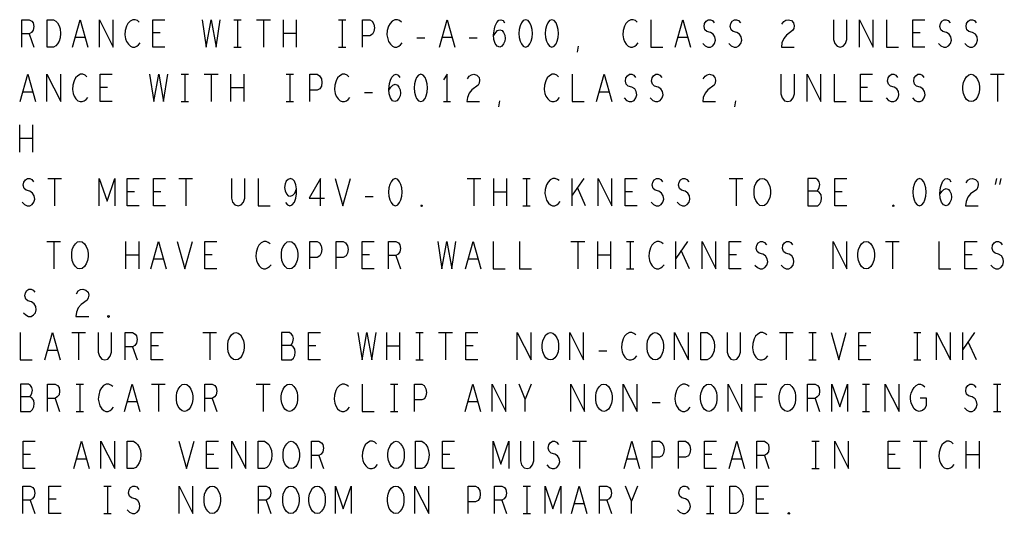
# Model space of a CAD drawing. Extents: x -3.2 to 30.8, y -10.2 to 11.8.
# Tile 30 of 33: x 17.5 to 22.9, y 6.4 to 9.1. Entities that reach past the tile are written whole.
import ezdxf

# ---------------------------------------------------------------- set-up
doc = ezdxf.new("R2010")
doc.units = 0
doc.layers.add('parallella-I_revD_fab_dwg_art', color=2, linetype='CONTINUOUS')

msp = doc.modelspace()

# ---------------------------------------------------------------- linework, layer by layer
at = {"layer": 'parallella-I_revD_fab_dwg_art'}
for p, q in [((18.691, 9.117), (18.731, 9.117)), ((18.711, 9.117), (18.711, 8.967)), ((18.817, 9.117), (18.893, 9.117)), ((18.855, 9.117), (18.855, 8.967)), ((18.964, 8.967), (18.964, 9.117)), ((19.034, 9.117), (19.034, 8.967)), ((19.267, 9.117), (19.307, 9.117)), ((19.287, 9.117), (19.287, 8.967)), ((17.567, 9.039), (17.592, 8.967)), ((18.286, 9.044), (18.246, 9.044)), ((19.034, 9.042), (18.964, 9.042)), ((22.462, 9.044), (22.422, 9.044)), ((17.874, 9.019), (17.82, 9.019)), ((19.697, 9.017), (19.741, 9.017)), ((19.89, 9.019), (19.836, 9.019)), ((19.985, 9.017), (20.029, 9.017)), ((21.186, 9.019), (21.132, 9.019)), ((18.691, 8.967), (18.731, 8.967)), ((19.267, 8.967), (19.307, 8.967)), ((20.58, 8.939), (20.586, 8.972)), ((18.403, 8.817), (18.443, 8.817)), ((18.423, 8.817), (18.423, 8.667)), ((18.529, 8.817), (18.605, 8.817)), ((18.567, 8.817), (18.567, 8.667)), ((18.676, 8.667), (18.676, 8.817)), ((18.746, 8.817), (18.746, 8.667)), ((18.979, 8.817), (19.019, 8.817)), ((18.999, 8.817), (18.999, 8.667)), ((22.849, 8.817), (22.925, 8.817)), ((22.887, 8.817), (22.887, 8.667)), ((17.586, 8.719), (17.532, 8.719)), ((17.998, 8.744), (17.958, 8.744)), ((18.746, 8.742), (18.676, 8.742)), ((19.409, 8.717), (19.453, 8.717)), ((20.754, 8.719), (20.7, 8.719)), ((22.174, 8.744), (22.134, 8.744)), ((18.403, 8.667), (18.443, 8.667)), ((18.979, 8.667), (19.019, 8.667)), ((19.843, 8.667), (19.883, 8.667)), ((20.148, 8.639), (20.154, 8.672)), ((21.444, 8.639), (21.45, 8.672)), ((17.515, 8.39), (17.515, 8.54)), ((17.585, 8.54), (17.585, 8.39)), ((17.585, 8.465), (17.515, 8.465)), ((17.669, 8.245), (17.745, 8.245)), ((17.707, 8.245), (17.707, 8.095)), ((18.389, 8.245), (18.465, 8.245)), ((18.427, 8.245), (18.427, 8.095)), ((19.973, 8.245), (20.049, 8.245)), ((20.011, 8.245), (20.011, 8.095)), ((20.12, 8.095), (20.12, 8.245)), ((20.19, 8.245), (20.19, 8.095)), ((20.279, 8.245), (20.319, 8.245)), ((20.299, 8.245), (20.299, 8.095)), ((20.55, 8.095), (20.55, 8.245)), ((20.614, 8.245), (20.55, 8.153)), ((21.413, 8.245), (21.489, 8.245)), ((21.451, 8.245), (21.451, 8.095)), ((22.876, 8.212), (22.884, 8.245)), ((22.906, 8.245), (22.898, 8.212)), ((18.146, 8.172), (18.106, 8.172)), ((18.29, 8.172), (18.25, 8.172)), ((20.19, 8.17), (20.12, 8.17)), ((20.624, 8.095), (20.579, 8.195)), ((20.882, 8.172), (20.842, 8.172)), ((22.034, 8.172), (21.994, 8.172)), ((19.413, 8.145), (19.457, 8.145)), ((20.279, 8.095), (20.319, 8.095)), ((17.664, 7.899), (17.74, 7.899)), ((17.702, 7.899), (17.702, 7.749)), ((18.099, 7.749), (18.099, 7.899)), ((18.169, 7.899), (18.169, 7.749)), ((20.544, 7.899), (20.62, 7.899)), ((20.582, 7.899), (20.582, 7.749)), ((20.691, 7.749), (20.691, 7.899)), ((20.761, 7.899), (20.761, 7.749)), ((20.85, 7.899), (20.89, 7.899)), ((20.87, 7.899), (20.87, 7.749)), ((21.121, 7.749), (21.121, 7.899)), ((21.185, 7.899), (21.121, 7.806)), ((22.272, 7.899), (22.348, 7.899)), ((22.31, 7.899), (22.31, 7.749)), ((21.195, 7.749), (21.15, 7.849)), ((18.169, 7.824), (18.099, 7.824)), ((18.305, 7.801), (18.251, 7.801)), ((18.573, 7.826), (18.533, 7.826)), ((19.437, 7.826), (19.397, 7.826)), ((19.582, 7.821), (19.607, 7.749)), ((20.033, 7.801), (19.979, 7.801)), ((20.761, 7.824), (20.691, 7.824)), ((21.453, 7.826), (21.413, 7.826)), ((22.749, 7.826), (22.709, 7.826)), ((20.85, 7.749), (20.89, 7.749)), ((17.801, 7.398), (17.877, 7.398)), ((17.839, 7.398), (17.839, 7.248)), ((18.521, 7.398), (18.597, 7.398)), ((18.559, 7.398), (18.559, 7.248)), ((19.532, 7.248), (19.532, 7.398)), ((19.602, 7.398), (19.602, 7.248)), ((19.691, 7.398), (19.731, 7.398)), ((19.711, 7.398), (19.711, 7.248)), ((19.817, 7.398), (19.893, 7.398)), ((19.855, 7.398), (19.855, 7.248)), ((21.689, 7.398), (21.765, 7.398)), ((21.727, 7.398), (21.727, 7.248)), ((21.851, 7.398), (21.891, 7.398)), ((21.871, 7.398), (21.871, 7.248)), ((22.427, 7.398), (22.467, 7.398)), ((22.447, 7.398), (22.447, 7.248)), ((22.698, 7.248), (22.698, 7.398)), ((22.762, 7.398), (22.698, 7.305)), ((18.135, 7.32), (18.16, 7.248)), ((18.278, 7.325), (18.238, 7.325)), ((19.142, 7.325), (19.102, 7.325)), ((19.602, 7.323), (19.532, 7.323)), ((20.006, 7.325), (19.966, 7.325)), ((22.166, 7.325), (22.126, 7.325)), ((22.772, 7.248), (22.727, 7.348)), ((17.722, 7.3), (17.668, 7.3)), ((20.697, 7.298), (20.741, 7.298)), ((19.691, 7.248), (19.731, 7.248)), ((21.851, 7.248), (21.891, 7.248)), ((22.427, 7.248), (22.467, 7.248)), ((17.825, 7.115), (17.865, 7.115)), ((17.845, 7.115), (17.845, 6.965)), ((18.239, 7.115), (18.315, 7.115)), ((18.277, 7.115), (18.277, 6.965)), ((18.815, 7.115), (18.891, 7.115)), ((18.853, 7.115), (18.853, 6.965)), ((19.553, 7.115), (19.593, 7.115)), ((19.573, 7.115), (19.573, 6.965)), ((20.326, 7.115), (20.293, 7.032)), ((22.145, 7.115), (22.185, 7.115)), ((22.165, 7.115), (22.165, 6.965)), ((22.865, 7.115), (22.905, 7.115)), ((22.885, 7.115), (22.885, 6.965)), ((17.709, 7.037), (17.734, 6.965)), ((18.573, 7.037), (18.598, 6.965)), ((21.597, 7.043), (21.557, 7.043)), ((21.885, 7.037), (21.91, 6.965)), ((18.16, 7.017), (18.106, 7.017)), ((20.032, 7.017), (19.978, 7.017)), ((20.991, 7.015), (21.035, 7.015)), ((17.825, 6.965), (17.865, 6.965)), ((19.553, 6.965), (19.593, 6.965)), ((22.145, 6.965), (22.185, 6.965)), ((22.865, 6.965), (22.905, 6.965)), ((20.553, 6.801), (20.629, 6.801)), ((20.591, 6.801), (20.591, 6.651)), ((21.867, 6.801), (21.907, 6.801)), ((21.887, 6.801), (21.887, 6.651)), ((22.425, 6.801), (22.501, 6.801)), ((22.463, 6.801), (22.463, 6.651)), ((22.716, 6.651), (22.716, 6.801)), ((22.786, 6.801), (22.786, 6.651)), ((17.574, 6.728), (17.534, 6.728)), ((18.582, 6.728), (18.542, 6.728)), ((19.159, 6.723), (19.184, 6.651)), ((19.878, 6.728), (19.838, 6.728)), ((21.318, 6.728), (21.278, 6.728)), ((21.607, 6.723), (21.632, 6.651)), ((22.326, 6.728), (22.286, 6.728)), ((22.786, 6.726), (22.716, 6.726)), ((17.882, 6.703), (17.828, 6.703)), ((20.906, 6.703), (20.852, 6.703)), ((21.482, 6.703), (21.428, 6.703)), ((21.867, 6.651), (21.907, 6.651)), ((17.977, 6.555), (18.017, 6.555)), ((17.997, 6.555), (17.997, 6.405)), ((20.281, 6.555), (20.321, 6.555)), ((20.301, 6.555), (20.301, 6.405)), ((20.91, 6.555), (20.877, 6.472)), ((21.289, 6.555), (21.329, 6.555)), ((21.309, 6.555), (21.309, 6.405)), ((17.573, 6.477), (17.598, 6.405)), ((17.716, 6.483), (17.676, 6.483)), ((18.869, 6.477), (18.894, 6.405)), ((20.165, 6.477), (20.19, 6.405)), ((20.616, 6.457), (20.562, 6.457)), ((20.741, 6.477), (20.766, 6.405)), ((21.604, 6.483), (21.564, 6.483)), ((17.977, 6.405), (18.017, 6.405)), ((20.281, 6.405), (20.321, 6.405)), ((21.289, 6.405), (21.329, 6.405))]:
    msp.add_line(p, q, dxfattribs=at)
for points in [[(17.526, 8.967), (17.526, 9.117), (17.567, 9.117), (17.581, 9.109), (17.589, 9.099), (17.592, 9.079), (17.589, 9.059), (17.579, 9.047), (17.567, 9.039), (17.526, 9.039)], [(17.805, 8.967), (17.847, 9.117), (17.889, 8.967)], [(17.953, 8.967), (17.953, 9.117), (18.029, 8.967), (18.029, 9.117)], [(18.172, 9.104), (18.162, 9.112), (18.15, 9.117), (18.137, 9.117), (18.122, 9.109), (18.11, 9.097), (18.102, 9.082), (18.095, 9.057), (18.093, 9.034), (18.097, 9.012), (18.102, 8.997), (18.112, 8.982), (18.123, 8.972), (18.135, 8.967), (18.147, 8.967), (18.158, 8.972), (18.168, 8.979), (18.177, 8.989)], [(18.312, 8.967), (18.246, 8.967), (18.246, 9.117), (18.312, 9.117)], [(18.517, 9.117), (18.54, 8.967), (18.567, 9.117), (18.594, 8.967), (18.617, 9.117)], [(19.398, 8.967), (19.398, 9.117), (19.438, 9.117), (19.451, 9.109), (19.461, 9.092), (19.464, 9.072), (19.461, 9.052), (19.453, 9.037), (19.438, 9.029), (19.398, 9.029)], [(19.612, 9.104), (19.602, 9.112), (19.59, 9.117), (19.577, 9.117), (19.562, 9.109), (19.55, 9.097), (19.542, 9.082), (19.535, 9.057), (19.533, 9.034), (19.537, 9.012), (19.542, 8.997), (19.552, 8.982), (19.563, 8.972), (19.575, 8.967), (19.587, 8.967), (19.598, 8.972), (19.608, 8.979), (19.617, 8.989)], [(19.821, 8.967), (19.863, 9.117), (19.905, 8.967)], [(20.119, 9.029), (20.131, 9.047), (20.141, 9.057), (20.154, 9.062), (20.166, 9.057), (20.174, 9.047), (20.181, 9.032), (20.183, 9.014), (20.181, 8.999), (20.174, 8.984), (20.164, 8.972), (20.153, 8.967), (20.139, 8.972), (20.128, 8.987), (20.121, 9.009), (20.119, 9.034), (20.123, 9.067), (20.128, 9.084), (20.136, 9.102), (20.148, 9.114), (20.159, 9.117), (20.171, 9.112), (20.179, 9.099)], [(20.908, 9.104), (20.898, 9.112), (20.886, 9.117), (20.873, 9.117), (20.858, 9.109), (20.846, 9.097), (20.838, 9.082), (20.831, 9.057), (20.829, 9.034), (20.833, 9.012), (20.838, 8.997), (20.848, 8.982), (20.859, 8.972), (20.871, 8.967), (20.883, 8.967), (20.894, 8.972), (20.904, 8.979), (20.913, 8.989)], [(20.982, 9.117), (20.982, 8.967), (21.048, 8.967)], [(21.117, 8.967), (21.159, 9.117), (21.201, 8.967)], [(21.268, 8.987), (21.281, 8.974), (21.296, 8.967), (21.31, 8.967), (21.323, 8.974), (21.333, 8.987), (21.338, 9.004), (21.335, 9.022), (21.326, 9.037), (21.311, 9.047), (21.291, 9.052), (21.28, 9.062), (21.275, 9.079), (21.278, 9.097), (21.286, 9.109), (21.298, 9.117), (21.31, 9.117), (21.321, 9.112), (21.331, 9.099)], [(21.412, 8.987), (21.425, 8.974), (21.44, 8.967), (21.454, 8.967), (21.467, 8.974), (21.477, 8.987), (21.482, 9.004), (21.479, 9.022), (21.47, 9.037), (21.455, 9.047), (21.435, 9.052), (21.424, 9.062), (21.419, 9.079), (21.422, 9.097), (21.43, 9.109), (21.442, 9.117), (21.454, 9.117), (21.465, 9.112), (21.475, 9.099)], [(21.703, 9.092), (21.713, 9.107), (21.725, 9.114), (21.738, 9.117), (21.755, 9.112), (21.767, 9.099), (21.77, 9.084), (21.768, 9.069), (21.762, 9.057), (21.728, 9.032), (21.713, 9.014), (21.703, 8.989), (21.7, 8.967), (21.77, 8.967)], [(21.986, 9.117), (21.986, 9.009), (21.993, 8.987), (22.006, 8.972), (22.023, 8.967), (22.04, 8.972), (22.053, 8.987), (22.06, 9.009), (22.06, 9.117)], [(22.129, 8.967), (22.129, 9.117), (22.205, 8.967), (22.205, 9.117)], [(22.278, 9.117), (22.278, 8.967), (22.344, 8.967)], [(22.488, 8.967), (22.422, 8.967), (22.422, 9.117), (22.488, 9.117)], [(22.564, 8.987), (22.577, 8.974), (22.592, 8.967), (22.606, 8.967), (22.619, 8.974), (22.629, 8.987), (22.634, 9.004), (22.631, 9.022), (22.622, 9.037), (22.607, 9.047), (22.587, 9.052), (22.576, 9.062), (22.571, 9.079), (22.574, 9.097), (22.582, 9.109), (22.594, 9.117), (22.606, 9.117), (22.617, 9.112), (22.627, 9.099)], [(22.708, 8.987), (22.721, 8.974), (22.736, 8.967), (22.75, 8.967), (22.763, 8.974), (22.773, 8.987), (22.778, 9.004), (22.775, 9.022), (22.766, 9.037), (22.751, 9.047), (22.731, 9.052), (22.72, 9.062), (22.715, 9.079), (22.718, 9.097), (22.726, 9.109), (22.738, 9.117), (22.75, 9.117), (22.761, 9.112), (22.771, 9.099)], [(17.517, 8.667), (17.559, 8.817), (17.601, 8.667)], [(17.665, 8.667), (17.665, 8.817), (17.741, 8.667), (17.741, 8.817)], [(17.884, 8.804), (17.874, 8.812), (17.862, 8.817), (17.849, 8.817), (17.834, 8.809), (17.822, 8.797), (17.814, 8.782), (17.807, 8.757), (17.805, 8.734), (17.809, 8.712), (17.814, 8.697), (17.824, 8.682), (17.835, 8.672), (17.847, 8.667), (17.859, 8.667), (17.87, 8.672), (17.88, 8.679), (17.889, 8.689)], [(18.024, 8.667), (17.958, 8.667), (17.958, 8.817), (18.024, 8.817)], [(18.229, 8.817), (18.252, 8.667), (18.279, 8.817), (18.306, 8.667), (18.329, 8.817)], [(19.11, 8.667), (19.11, 8.817), (19.15, 8.817), (19.163, 8.809), (19.173, 8.792), (19.176, 8.772), (19.173, 8.752), (19.165, 8.737), (19.15, 8.729), (19.11, 8.729)], [(19.324, 8.804), (19.314, 8.812), (19.302, 8.817), (19.289, 8.817), (19.274, 8.809), (19.262, 8.797), (19.254, 8.782), (19.247, 8.757), (19.245, 8.734), (19.249, 8.712), (19.254, 8.697), (19.264, 8.682), (19.275, 8.672), (19.287, 8.667), (19.299, 8.667), (19.31, 8.672), (19.32, 8.679), (19.329, 8.689)], [(19.543, 8.729), (19.555, 8.747), (19.565, 8.757), (19.578, 8.762), (19.59, 8.757), (19.598, 8.747), (19.605, 8.732), (19.607, 8.714), (19.605, 8.699), (19.598, 8.684), (19.588, 8.672), (19.577, 8.667), (19.563, 8.672), (19.552, 8.687), (19.545, 8.709), (19.543, 8.734), (19.547, 8.767), (19.552, 8.784), (19.56, 8.802), (19.572, 8.814), (19.583, 8.817), (19.595, 8.812), (19.603, 8.799)], [(19.863, 8.667), (19.863, 8.817), (19.843, 8.787)], [(19.975, 8.792), (19.985, 8.807), (19.997, 8.814), (20.01, 8.817), (20.027, 8.812), (20.039, 8.799), (20.042, 8.784), (20.04, 8.769), (20.034, 8.757), (20, 8.732), (19.985, 8.714), (19.975, 8.689), (19.972, 8.667), (20.042, 8.667)], [(20.476, 8.804), (20.466, 8.812), (20.454, 8.817), (20.441, 8.817), (20.426, 8.809), (20.414, 8.797), (20.406, 8.782), (20.399, 8.757), (20.397, 8.734), (20.401, 8.712), (20.406, 8.697), (20.416, 8.682), (20.427, 8.672), (20.439, 8.667), (20.451, 8.667), (20.462, 8.672), (20.472, 8.679), (20.481, 8.689)], [(20.55, 8.817), (20.55, 8.667), (20.616, 8.667)], [(20.685, 8.667), (20.727, 8.817), (20.769, 8.667)], [(20.836, 8.687), (20.849, 8.674), (20.864, 8.667), (20.878, 8.667), (20.891, 8.674), (20.901, 8.687), (20.906, 8.704), (20.903, 8.722), (20.894, 8.737), (20.879, 8.747), (20.859, 8.752), (20.848, 8.762), (20.843, 8.779), (20.846, 8.797), (20.854, 8.809), (20.866, 8.817), (20.878, 8.817), (20.889, 8.812), (20.899, 8.799)], [(20.98, 8.687), (20.993, 8.674), (21.008, 8.667), (21.022, 8.667), (21.035, 8.674), (21.045, 8.687), (21.05, 8.704), (21.047, 8.722), (21.038, 8.737), (21.023, 8.747), (21.003, 8.752), (20.992, 8.762), (20.987, 8.779), (20.99, 8.797), (20.998, 8.809), (21.01, 8.817), (21.022, 8.817), (21.033, 8.812), (21.043, 8.799)], [(21.271, 8.792), (21.281, 8.807), (21.293, 8.814), (21.306, 8.817), (21.323, 8.812), (21.335, 8.799), (21.338, 8.784), (21.336, 8.769), (21.33, 8.757), (21.296, 8.732), (21.281, 8.714), (21.271, 8.689), (21.268, 8.667), (21.338, 8.667)], [(21.698, 8.817), (21.698, 8.709), (21.705, 8.687), (21.718, 8.672), (21.735, 8.667), (21.752, 8.672), (21.765, 8.687), (21.772, 8.709), (21.772, 8.817)], [(21.841, 8.667), (21.841, 8.817), (21.917, 8.667), (21.917, 8.817)], [(21.99, 8.817), (21.99, 8.667), (22.056, 8.667)], [(22.2, 8.667), (22.134, 8.667), (22.134, 8.817), (22.2, 8.817)], [(22.276, 8.687), (22.289, 8.674), (22.304, 8.667), (22.318, 8.667), (22.331, 8.674), (22.341, 8.687), (22.346, 8.704), (22.343, 8.722), (22.334, 8.737), (22.319, 8.747), (22.299, 8.752), (22.288, 8.762), (22.283, 8.779), (22.286, 8.797), (22.294, 8.809), (22.306, 8.817), (22.318, 8.817), (22.329, 8.812), (22.339, 8.799)], [(22.42, 8.687), (22.433, 8.674), (22.448, 8.667), (22.462, 8.667), (22.475, 8.674), (22.485, 8.687), (22.49, 8.704), (22.487, 8.722), (22.478, 8.737), (22.463, 8.747), (22.443, 8.752), (22.432, 8.762), (22.427, 8.779), (22.43, 8.797), (22.438, 8.809), (22.45, 8.817), (22.462, 8.817), (22.473, 8.812), (22.483, 8.799)], [(17.528, 8.115), (17.541, 8.102), (17.556, 8.095), (17.57, 8.095), (17.583, 8.102), (17.593, 8.115), (17.598, 8.132), (17.595, 8.15), (17.586, 8.165), (17.571, 8.175), (17.551, 8.18), (17.54, 8.19), (17.535, 8.208), (17.538, 8.225), (17.546, 8.238), (17.558, 8.245), (17.57, 8.245), (17.581, 8.24), (17.591, 8.227)], [(17.952, 8.095), (17.952, 8.245), (17.995, 8.12), (18.038, 8.245), (18.038, 8.095)], [(18.172, 8.095), (18.106, 8.095), (18.106, 8.245), (18.172, 8.245)], [(18.316, 8.095), (18.25, 8.095), (18.25, 8.245), (18.316, 8.245)], [(18.678, 8.245), (18.678, 8.137), (18.685, 8.115), (18.698, 8.1), (18.715, 8.095), (18.732, 8.1), (18.745, 8.115), (18.752, 8.137), (18.752, 8.245)], [(18.826, 8.245), (18.826, 8.095), (18.892, 8.095)], [(18.975, 8.113), (18.986, 8.1), (19, 8.095), (19.013, 8.1), (19.025, 8.115), (19.033, 8.137), (19.036, 8.16), (19.036, 8.188), (19.033, 8.21), (19.025, 8.23), (19.015, 8.24), (19.003, 8.245), (18.99, 8.24), (18.98, 8.23), (18.973, 8.215), (18.97, 8.195), (18.973, 8.177), (18.981, 8.16), (18.991, 8.15), (19.003, 8.148), (19.016, 8.153), (19.026, 8.165), (19.036, 8.188)], [(19.167, 8.095), (19.167, 8.245), (19.105, 8.137), (19.189, 8.137)], [(19.249, 8.245), (19.291, 8.095), (19.333, 8.245)], [(20.48, 8.233), (20.47, 8.24), (20.458, 8.245), (20.445, 8.245), (20.43, 8.238), (20.418, 8.225), (20.41, 8.21), (20.403, 8.185), (20.401, 8.163), (20.405, 8.14), (20.41, 8.125), (20.42, 8.11), (20.431, 8.1), (20.443, 8.095), (20.455, 8.095), (20.466, 8.1), (20.476, 8.108), (20.485, 8.118)], [(20.693, 8.095), (20.693, 8.245), (20.769, 8.095), (20.769, 8.245)], [(20.908, 8.095), (20.842, 8.095), (20.842, 8.245), (20.908, 8.245)], [(20.984, 8.115), (20.997, 8.102), (21.012, 8.095), (21.026, 8.095), (21.039, 8.102), (21.049, 8.115), (21.054, 8.132), (21.051, 8.15), (21.042, 8.165), (21.027, 8.175), (21.007, 8.18), (20.996, 8.19), (20.991, 8.208), (20.994, 8.225), (21.002, 8.238), (21.014, 8.245), (21.026, 8.245), (21.037, 8.24), (21.047, 8.227)], [(21.128, 8.115), (21.141, 8.102), (21.156, 8.095), (21.17, 8.095), (21.183, 8.102), (21.193, 8.115), (21.198, 8.132), (21.195, 8.15), (21.186, 8.165), (21.171, 8.175), (21.151, 8.18), (21.14, 8.19), (21.135, 8.208), (21.138, 8.225), (21.146, 8.238), (21.158, 8.245), (21.17, 8.245), (21.181, 8.24), (21.191, 8.227)], [(21.896, 8.175), (21.903, 8.182), (21.908, 8.195), (21.911, 8.212), (21.908, 8.227), (21.901, 8.238), (21.89, 8.245), (21.845, 8.245), (21.845, 8.095), (21.9, 8.095), (21.911, 8.105), (21.918, 8.12), (21.921, 8.137), (21.918, 8.155), (21.908, 8.17), (21.896, 8.175), (21.845, 8.175)], [(22.06, 8.095), (21.994, 8.095), (21.994, 8.245), (22.06, 8.245)], [(22.571, 8.158), (22.583, 8.175), (22.593, 8.185), (22.606, 8.19), (22.618, 8.185), (22.626, 8.175), (22.633, 8.16), (22.635, 8.142), (22.633, 8.127), (22.626, 8.113), (22.616, 8.1), (22.605, 8.095), (22.591, 8.1), (22.58, 8.115), (22.573, 8.137), (22.571, 8.163), (22.575, 8.195), (22.58, 8.212), (22.588, 8.23), (22.6, 8.243), (22.611, 8.245), (22.623, 8.24), (22.631, 8.227)], [(22.715, 8.22), (22.725, 8.235), (22.737, 8.243), (22.75, 8.245), (22.767, 8.24), (22.779, 8.227), (22.782, 8.212), (22.78, 8.198), (22.774, 8.185), (22.74, 8.16), (22.725, 8.142), (22.715, 8.118), (22.712, 8.095), (22.782, 8.095)], [(18.236, 7.749), (18.278, 7.899), (18.32, 7.749)], [(18.38, 7.899), (18.422, 7.749), (18.464, 7.899)], [(18.599, 7.749), (18.533, 7.749), (18.533, 7.899), (18.599, 7.899)], [(18.891, 7.886), (18.881, 7.894), (18.869, 7.899), (18.856, 7.899), (18.841, 7.891), (18.829, 7.879), (18.821, 7.864), (18.814, 7.839), (18.812, 7.816), (18.816, 7.794), (18.821, 7.779), (18.831, 7.764), (18.842, 7.754), (18.854, 7.749), (18.866, 7.749), (18.877, 7.754), (18.887, 7.761), (18.896, 7.771)], [(19.109, 7.749), (19.109, 7.899), (19.149, 7.899), (19.162, 7.891), (19.172, 7.874), (19.175, 7.854), (19.172, 7.834), (19.164, 7.819), (19.149, 7.811), (19.109, 7.811)], [(19.253, 7.749), (19.253, 7.899), (19.293, 7.899), (19.306, 7.891), (19.316, 7.874), (19.319, 7.854), (19.316, 7.834), (19.308, 7.819), (19.293, 7.811), (19.253, 7.811)], [(19.463, 7.749), (19.397, 7.749), (19.397, 7.899), (19.463, 7.899)], [(19.541, 7.749), (19.541, 7.899), (19.582, 7.899), (19.596, 7.891), (19.604, 7.881), (19.607, 7.861), (19.604, 7.841), (19.594, 7.829), (19.582, 7.821), (19.541, 7.821)], [(19.812, 7.899), (19.835, 7.749), (19.862, 7.899), (19.889, 7.749), (19.912, 7.899)], [(19.964, 7.749), (20.006, 7.899), (20.048, 7.749)], [(20.117, 7.899), (20.117, 7.749), (20.183, 7.749)], [(20.261, 7.899), (20.261, 7.749), (20.327, 7.749)], [(21.051, 7.886), (21.041, 7.894), (21.029, 7.899), (21.016, 7.899), (21.001, 7.891), (20.989, 7.879), (20.981, 7.864), (20.974, 7.839), (20.972, 7.816), (20.976, 7.794), (20.981, 7.779), (20.991, 7.764), (21.002, 7.754), (21.014, 7.749), (21.026, 7.749), (21.037, 7.754), (21.047, 7.761), (21.056, 7.771)], [(21.264, 7.749), (21.264, 7.899), (21.34, 7.749), (21.34, 7.899)], [(21.479, 7.749), (21.413, 7.749), (21.413, 7.899), (21.479, 7.899)], [(21.555, 7.769), (21.568, 7.756), (21.583, 7.749), (21.597, 7.749), (21.61, 7.756), (21.62, 7.769), (21.625, 7.786), (21.622, 7.804), (21.613, 7.819), (21.598, 7.829), (21.578, 7.834), (21.567, 7.844), (21.562, 7.861), (21.565, 7.879), (21.573, 7.891), (21.585, 7.899), (21.597, 7.899), (21.608, 7.894), (21.618, 7.881)], [(21.699, 7.769), (21.712, 7.756), (21.727, 7.749), (21.741, 7.749), (21.754, 7.756), (21.764, 7.769), (21.769, 7.786), (21.766, 7.804), (21.757, 7.819), (21.742, 7.829), (21.722, 7.834), (21.711, 7.844), (21.706, 7.861), (21.709, 7.879), (21.717, 7.891), (21.729, 7.899), (21.741, 7.899), (21.752, 7.894), (21.762, 7.881)], [(21.984, 7.749), (21.984, 7.899), (22.06, 7.749), (22.06, 7.899)], [(22.565, 7.899), (22.565, 7.749), (22.631, 7.749)], [(22.775, 7.749), (22.709, 7.749), (22.709, 7.899), (22.775, 7.899)], [(22.851, 7.769), (22.864, 7.756), (22.879, 7.749), (22.893, 7.749), (22.906, 7.756), (22.916, 7.769), (22.921, 7.786), (22.918, 7.804), (22.909, 7.819), (22.894, 7.829), (22.874, 7.834), (22.863, 7.844), (22.858, 7.861), (22.861, 7.879), (22.869, 7.891), (22.881, 7.899), (22.893, 7.899), (22.904, 7.894), (22.914, 7.881)], [(17.536, 7.507), (17.549, 7.495), (17.564, 7.487), (17.578, 7.487), (17.591, 7.495), (17.601, 7.507), (17.606, 7.524), (17.603, 7.542), (17.594, 7.557), (17.579, 7.567), (17.559, 7.572), (17.548, 7.582), (17.543, 7.6), (17.546, 7.617), (17.554, 7.629), (17.566, 7.637), (17.578, 7.637), (17.589, 7.632), (17.599, 7.62)], [(17.827, 7.612), (17.837, 7.627), (17.849, 7.635), (17.862, 7.637), (17.879, 7.632), (17.891, 7.62), (17.894, 7.604), (17.892, 7.589), (17.886, 7.577), (17.852, 7.552), (17.837, 7.535), (17.827, 7.51), (17.824, 7.487), (17.894, 7.487)], [(17.518, 7.398), (17.518, 7.248), (17.584, 7.248)], [(17.653, 7.248), (17.695, 7.398), (17.737, 7.248)], [(17.946, 7.398), (17.946, 7.29), (17.953, 7.268), (17.966, 7.253), (17.983, 7.248), (18, 7.253), (18.013, 7.268), (18.02, 7.29), (18.02, 7.398)], [(18.094, 7.248), (18.094, 7.398), (18.135, 7.398), (18.149, 7.39), (18.157, 7.38), (18.16, 7.36), (18.157, 7.34), (18.147, 7.328), (18.135, 7.32), (18.094, 7.32)], [(18.304, 7.248), (18.238, 7.248), (18.238, 7.398), (18.304, 7.398)], [(19.004, 7.328), (19.011, 7.335), (19.016, 7.348), (19.019, 7.365), (19.016, 7.38), (19.009, 7.39), (18.998, 7.398), (18.953, 7.398), (18.953, 7.248), (19.008, 7.248), (19.019, 7.258), (19.026, 7.273), (19.029, 7.29), (19.026, 7.308), (19.016, 7.323), (19.004, 7.328), (18.953, 7.328)], [(19.168, 7.248), (19.102, 7.248), (19.102, 7.398), (19.168, 7.398)], [(19.373, 7.398), (19.396, 7.248), (19.423, 7.398), (19.45, 7.248), (19.473, 7.398)], [(20.032, 7.248), (19.966, 7.248), (19.966, 7.398), (20.032, 7.398)], [(20.249, 7.248), (20.249, 7.398), (20.325, 7.248), (20.325, 7.398)], [(20.537, 7.248), (20.537, 7.398), (20.613, 7.248), (20.613, 7.398)], [(20.9, 7.385), (20.89, 7.393), (20.878, 7.398), (20.865, 7.398), (20.85, 7.39), (20.838, 7.378), (20.83, 7.363), (20.823, 7.338), (20.821, 7.315), (20.825, 7.293), (20.83, 7.278), (20.84, 7.263), (20.851, 7.253), (20.863, 7.248), (20.875, 7.248), (20.886, 7.253), (20.896, 7.26), (20.905, 7.27)], [(21.113, 7.248), (21.113, 7.398), (21.189, 7.248), (21.189, 7.398)], [(21.402, 7.398), (21.402, 7.29), (21.409, 7.268), (21.422, 7.253), (21.439, 7.248), (21.456, 7.253), (21.469, 7.268), (21.476, 7.29), (21.476, 7.398)], [(21.62, 7.385), (21.61, 7.393), (21.598, 7.398), (21.585, 7.398), (21.57, 7.39), (21.558, 7.378), (21.55, 7.363), (21.543, 7.338), (21.541, 7.315), (21.545, 7.293), (21.55, 7.278), (21.56, 7.263), (21.571, 7.253), (21.583, 7.248), (21.595, 7.248), (21.606, 7.253), (21.616, 7.26), (21.625, 7.27)], [(21.973, 7.398), (22.015, 7.248), (22.057, 7.398)], [(22.192, 7.248), (22.126, 7.248), (22.126, 7.398), (22.192, 7.398)], [(22.553, 7.248), (22.553, 7.398), (22.629, 7.248), (22.629, 7.398)], [(17.57, 7.045), (17.577, 7.052), (17.582, 7.065), (17.585, 7.082), (17.582, 7.097), (17.575, 7.108), (17.564, 7.115), (17.519, 7.115), (17.519, 6.965), (17.574, 6.965), (17.585, 6.975), (17.592, 6.99), (17.595, 7.008), (17.592, 7.025), (17.582, 7.04), (17.57, 7.045), (17.519, 7.045)], [(17.668, 6.965), (17.668, 7.115), (17.709, 7.115), (17.723, 7.108), (17.731, 7.097), (17.734, 7.077), (17.731, 7.057), (17.721, 7.045), (17.709, 7.037), (17.668, 7.037)], [(18.026, 7.102), (18.016, 7.11), (18.004, 7.115), (17.991, 7.115), (17.976, 7.108), (17.964, 7.095), (17.956, 7.08), (17.949, 7.055), (17.947, 7.032), (17.951, 7.01), (17.956, 6.995), (17.966, 6.98), (17.977, 6.97), (17.989, 6.965), (18.001, 6.965), (18.012, 6.97), (18.022, 6.977), (18.031, 6.988)], [(18.091, 6.965), (18.133, 7.115), (18.175, 6.965)], [(18.532, 6.965), (18.532, 7.115), (18.573, 7.115), (18.587, 7.108), (18.595, 7.097), (18.598, 7.077), (18.595, 7.057), (18.585, 7.045), (18.573, 7.037), (18.532, 7.037)], [(19.322, 7.102), (19.312, 7.11), (19.3, 7.115), (19.287, 7.115), (19.272, 7.108), (19.26, 7.095), (19.252, 7.08), (19.245, 7.055), (19.243, 7.032), (19.247, 7.01), (19.252, 6.995), (19.262, 6.98), (19.273, 6.97), (19.285, 6.965), (19.297, 6.965), (19.308, 6.97), (19.318, 6.977), (19.327, 6.988)], [(19.396, 7.115), (19.396, 6.965), (19.462, 6.965)], [(19.684, 6.965), (19.684, 7.115), (19.724, 7.115), (19.737, 7.108), (19.747, 7.09), (19.75, 7.07), (19.747, 7.05), (19.739, 7.035), (19.724, 7.028), (19.684, 7.028)], [(19.963, 6.965), (20.005, 7.115), (20.047, 6.965)], [(20.111, 6.965), (20.111, 7.115), (20.187, 6.965), (20.187, 7.115)], [(20.293, 6.965), (20.293, 7.032), (20.26, 7.115)], [(20.543, 6.965), (20.543, 7.115), (20.619, 6.965), (20.619, 7.115)], [(20.831, 6.965), (20.831, 7.115), (20.907, 6.965), (20.907, 7.115)], [(21.194, 7.102), (21.184, 7.11), (21.172, 7.115), (21.159, 7.115), (21.144, 7.108), (21.132, 7.095), (21.124, 7.08), (21.117, 7.055), (21.115, 7.032), (21.119, 7.01), (21.124, 6.995), (21.134, 6.98), (21.145, 6.97), (21.157, 6.965), (21.169, 6.965), (21.18, 6.97), (21.19, 6.977), (21.199, 6.988)], [(21.407, 6.965), (21.407, 7.115), (21.483, 6.965), (21.483, 7.115)], [(21.557, 6.965), (21.557, 7.115), (21.621, 7.115)], [(21.844, 6.965), (21.844, 7.115), (21.885, 7.115), (21.899, 7.108), (21.907, 7.097), (21.91, 7.077), (21.907, 7.057), (21.897, 7.045), (21.885, 7.037), (21.844, 7.037)], [(21.978, 6.965), (21.978, 7.115), (22.021, 6.99), (22.064, 7.115), (22.064, 6.965)], [(22.271, 6.965), (22.271, 7.115), (22.347, 6.965), (22.347, 7.115)], [(22.463, 7.04), (22.496, 7.04), (22.496, 6.995), (22.486, 6.98), (22.475, 6.97), (22.458, 6.965), (22.441, 6.97), (22.43, 6.98), (22.42, 6.995), (22.413, 7.012), (22.41, 7.032), (22.41, 7.05), (22.413, 7.065), (22.42, 7.082), (22.43, 7.097), (22.44, 7.108), (22.453, 7.115), (22.465, 7.115), (22.478, 7.11), (22.488, 7.1)], [(22.706, 6.985), (22.719, 6.972), (22.734, 6.965), (22.748, 6.965), (22.761, 6.972), (22.771, 6.985), (22.776, 7.003), (22.773, 7.02), (22.764, 7.035), (22.749, 7.045), (22.729, 7.05), (22.718, 7.06), (22.713, 7.077), (22.716, 7.095), (22.724, 7.108), (22.736, 7.115), (22.748, 7.115), (22.759, 7.11), (22.769, 7.097)], [(17.6, 6.651), (17.534, 6.651), (17.534, 6.801), (17.6, 6.801)], [(17.813, 6.651), (17.855, 6.801), (17.897, 6.651)], [(17.961, 6.651), (17.961, 6.801), (18.037, 6.651), (18.037, 6.801)], [(18.389, 6.801), (18.431, 6.651), (18.473, 6.801)], [(18.608, 6.651), (18.542, 6.651), (18.542, 6.801), (18.608, 6.801)], [(18.681, 6.651), (18.681, 6.801), (18.757, 6.651), (18.757, 6.801)], [(19.118, 6.651), (19.118, 6.801), (19.159, 6.801), (19.173, 6.793), (19.181, 6.783), (19.184, 6.763), (19.181, 6.743), (19.171, 6.731), (19.159, 6.723), (19.118, 6.723)], [(19.476, 6.788), (19.466, 6.796), (19.454, 6.801), (19.441, 6.801), (19.426, 6.793), (19.414, 6.781), (19.406, 6.766), (19.399, 6.741), (19.397, 6.718), (19.401, 6.696), (19.406, 6.681), (19.416, 6.666), (19.427, 6.656), (19.439, 6.651), (19.451, 6.651), (19.462, 6.656), (19.472, 6.663), (19.481, 6.673)], [(19.904, 6.651), (19.838, 6.651), (19.838, 6.801), (19.904, 6.801)], [(20.116, 6.651), (20.116, 6.801), (20.159, 6.676), (20.202, 6.801), (20.202, 6.651)], [(20.266, 6.801), (20.266, 6.693), (20.273, 6.671), (20.286, 6.656), (20.303, 6.651), (20.32, 6.656), (20.333, 6.671), (20.34, 6.693), (20.34, 6.801)], [(20.412, 6.671), (20.425, 6.658), (20.44, 6.651), (20.454, 6.651), (20.467, 6.658), (20.477, 6.671), (20.482, 6.688), (20.479, 6.706), (20.47, 6.721), (20.455, 6.731), (20.435, 6.736), (20.424, 6.746), (20.419, 6.763), (20.422, 6.781), (20.43, 6.793), (20.442, 6.801), (20.454, 6.801), (20.465, 6.796), (20.475, 6.783)], [(20.837, 6.651), (20.879, 6.801), (20.921, 6.651)], [(20.99, 6.651), (20.99, 6.801), (21.03, 6.801), (21.043, 6.793), (21.053, 6.776), (21.056, 6.756), (21.053, 6.736), (21.045, 6.721), (21.03, 6.713), (20.99, 6.713)], [(21.134, 6.651), (21.134, 6.801), (21.174, 6.801), (21.187, 6.793), (21.197, 6.776), (21.2, 6.756), (21.197, 6.736), (21.189, 6.721), (21.174, 6.713), (21.134, 6.713)], [(21.344, 6.651), (21.278, 6.651), (21.278, 6.801), (21.344, 6.801)], [(21.413, 6.651), (21.455, 6.801), (21.497, 6.651)], [(21.566, 6.651), (21.566, 6.801), (21.607, 6.801), (21.621, 6.793), (21.629, 6.783), (21.632, 6.763), (21.629, 6.743), (21.619, 6.731), (21.607, 6.723), (21.566, 6.723)], [(21.993, 6.651), (21.993, 6.801), (22.069, 6.651), (22.069, 6.801)], [(22.352, 6.651), (22.286, 6.651), (22.286, 6.801), (22.352, 6.801)], [(22.644, 6.788), (22.634, 6.796), (22.622, 6.801), (22.609, 6.801), (22.594, 6.793), (22.582, 6.781), (22.574, 6.766), (22.567, 6.741), (22.565, 6.718), (22.569, 6.696), (22.574, 6.681), (22.584, 6.666), (22.595, 6.656), (22.607, 6.651), (22.619, 6.651), (22.63, 6.656), (22.64, 6.663), (22.649, 6.673)], [(17.532, 6.405), (17.532, 6.555), (17.573, 6.555), (17.587, 6.548), (17.595, 6.537), (17.598, 6.517), (17.595, 6.497), (17.585, 6.485), (17.573, 6.477), (17.532, 6.477)], [(17.742, 6.405), (17.676, 6.405), (17.676, 6.555), (17.742, 6.555)], [(18.106, 6.425), (18.119, 6.412), (18.134, 6.405), (18.148, 6.405), (18.161, 6.412), (18.171, 6.425), (18.176, 6.443), (18.173, 6.46), (18.164, 6.475), (18.149, 6.485), (18.129, 6.49), (18.118, 6.5), (18.113, 6.517), (18.116, 6.535), (18.124, 6.548), (18.136, 6.555), (18.148, 6.555), (18.159, 6.55), (18.169, 6.537)], [(18.391, 6.405), (18.391, 6.555), (18.467, 6.405), (18.467, 6.555)], [(18.828, 6.405), (18.828, 6.555), (18.869, 6.555), (18.883, 6.548), (18.891, 6.537), (18.894, 6.517), (18.891, 6.497), (18.881, 6.485), (18.869, 6.477), (18.828, 6.477)], [(19.25, 6.405), (19.25, 6.555), (19.293, 6.43), (19.336, 6.555), (19.336, 6.405)], [(19.687, 6.405), (19.687, 6.555), (19.763, 6.405), (19.763, 6.555)], [(19.98, 6.405), (19.98, 6.555), (20.02, 6.555), (20.033, 6.548), (20.043, 6.53), (20.046, 6.51), (20.043, 6.49), (20.035, 6.475), (20.02, 6.468), (19.98, 6.468)], [(20.124, 6.405), (20.124, 6.555), (20.165, 6.555), (20.179, 6.548), (20.187, 6.537), (20.19, 6.517), (20.187, 6.497), (20.177, 6.485), (20.165, 6.477), (20.124, 6.477)], [(20.402, 6.405), (20.402, 6.555), (20.445, 6.43), (20.488, 6.555), (20.488, 6.405)], [(20.547, 6.405), (20.589, 6.555), (20.631, 6.405)], [(20.7, 6.405), (20.7, 6.555), (20.741, 6.555), (20.755, 6.548), (20.763, 6.537), (20.766, 6.517), (20.763, 6.497), (20.753, 6.485), (20.741, 6.477), (20.7, 6.477)], [(20.877, 6.405), (20.877, 6.472), (20.844, 6.555)], [(21.13, 6.425), (21.143, 6.412), (21.158, 6.405), (21.172, 6.405), (21.185, 6.412), (21.195, 6.425), (21.2, 6.443), (21.197, 6.46), (21.188, 6.475), (21.173, 6.485), (21.153, 6.49), (21.142, 6.5), (21.137, 6.517), (21.14, 6.535), (21.148, 6.548), (21.16, 6.555), (21.172, 6.555), (21.183, 6.55), (21.193, 6.537)], [(21.63, 6.405), (21.564, 6.405), (21.564, 6.555), (21.63, 6.555)]]:
    msp.add_lwpolyline(points, dxfattribs=at)
for points in [[(17.666, 8.967), (17.666, 9.117), (17.7, 9.117), (17.713, 9.109), (17.723, 9.099), (17.731, 9.084), (17.738, 9.067), (17.74, 9.042), (17.738, 9.017), (17.731, 8.999), (17.723, 8.984), (17.713, 8.974), (17.7, 8.967)], [(20.295, 9.117), (20.282, 9.112), (20.272, 9.099), (20.265, 9.084), (20.26, 9.064), (20.258, 9.042), (20.26, 9.019), (20.265, 8.999), (20.272, 8.984), (20.282, 8.972), (20.295, 8.967), (20.308, 8.972), (20.318, 8.984), (20.325, 8.999), (20.33, 9.019), (20.332, 9.042), (20.33, 9.064), (20.325, 9.084), (20.318, 9.099), (20.308, 9.112)], [(20.439, 9.117), (20.426, 9.112), (20.416, 9.099), (20.409, 9.084), (20.404, 9.064), (20.402, 9.042), (20.404, 9.019), (20.409, 8.999), (20.416, 8.984), (20.426, 8.972), (20.439, 8.967), (20.452, 8.972), (20.462, 8.984), (20.469, 8.999), (20.474, 9.019), (20.476, 9.042), (20.474, 9.064), (20.469, 9.084), (20.462, 9.099), (20.452, 9.112)], [(19.719, 8.817), (19.706, 8.812), (19.696, 8.799), (19.689, 8.784), (19.684, 8.764), (19.682, 8.742), (19.684, 8.719), (19.689, 8.699), (19.696, 8.684), (19.706, 8.672), (19.719, 8.667), (19.732, 8.672), (19.742, 8.684), (19.749, 8.699), (19.754, 8.719), (19.756, 8.742), (19.754, 8.764), (19.749, 8.784), (19.742, 8.799), (19.732, 8.812)], [(22.743, 8.667), (22.73, 8.669), (22.718, 8.679), (22.708, 8.694), (22.701, 8.712), (22.698, 8.732), (22.698, 8.752), (22.701, 8.772), (22.708, 8.789), (22.718, 8.804), (22.73, 8.814), (22.743, 8.817), (22.756, 8.814), (22.768, 8.804), (22.778, 8.789), (22.785, 8.772), (22.788, 8.752), (22.788, 8.732), (22.785, 8.712), (22.778, 8.694), (22.768, 8.679), (22.756, 8.669)], [(19.579, 8.245), (19.566, 8.24), (19.556, 8.227), (19.549, 8.212), (19.544, 8.193), (19.542, 8.17), (19.544, 8.148), (19.549, 8.127), (19.556, 8.113), (19.566, 8.1), (19.579, 8.095), (19.592, 8.1), (19.602, 8.113), (19.609, 8.127), (19.614, 8.148), (19.616, 8.17), (19.614, 8.193), (19.609, 8.212), (19.602, 8.227), (19.592, 8.24)], [(21.595, 8.095), (21.582, 8.097), (21.57, 8.108), (21.56, 8.123), (21.553, 8.14), (21.55, 8.16), (21.55, 8.18), (21.553, 8.2), (21.56, 8.217), (21.57, 8.233), (21.582, 8.243), (21.595, 8.245), (21.608, 8.243), (21.62, 8.233), (21.63, 8.217), (21.637, 8.2), (21.64, 8.18), (21.64, 8.16), (21.637, 8.14), (21.63, 8.123), (21.62, 8.108), (21.608, 8.097)], [(22.459, 8.245), (22.446, 8.24), (22.436, 8.227), (22.429, 8.212), (22.424, 8.193), (22.422, 8.17), (22.424, 8.148), (22.429, 8.127), (22.436, 8.113), (22.446, 8.1), (22.459, 8.095), (22.472, 8.1), (22.482, 8.113), (22.489, 8.127), (22.494, 8.148), (22.496, 8.17), (22.494, 8.193), (22.489, 8.212), (22.482, 8.227), (22.472, 8.24)], [(19.723, 8.09), (19.72, 8.092), (19.72, 8.097), (19.723, 8.1), (19.726, 8.097), (19.726, 8.092)], [(22.315, 8.09), (22.312, 8.092), (22.312, 8.097), (22.315, 8.1), (22.318, 8.097), (22.318, 8.092)], [(17.846, 7.749), (17.833, 7.751), (17.821, 7.761), (17.811, 7.776), (17.804, 7.794), (17.801, 7.814), (17.801, 7.834), (17.804, 7.854), (17.811, 7.871), (17.821, 7.886), (17.833, 7.896), (17.846, 7.899), (17.859, 7.896), (17.871, 7.886), (17.881, 7.871), (17.888, 7.854), (17.891, 7.834), (17.891, 7.814), (17.888, 7.794), (17.881, 7.776), (17.871, 7.761), (17.859, 7.751)], [(18.998, 7.749), (18.985, 7.751), (18.973, 7.761), (18.963, 7.776), (18.956, 7.794), (18.953, 7.814), (18.953, 7.834), (18.956, 7.854), (18.963, 7.871), (18.973, 7.886), (18.985, 7.896), (18.998, 7.899), (19.011, 7.896), (19.023, 7.886), (19.033, 7.871), (19.04, 7.854), (19.043, 7.834), (19.043, 7.814), (19.04, 7.794), (19.033, 7.776), (19.023, 7.761), (19.011, 7.751)], [(22.166, 7.749), (22.153, 7.751), (22.141, 7.761), (22.131, 7.776), (22.124, 7.794), (22.121, 7.814), (22.121, 7.834), (22.124, 7.854), (22.131, 7.871), (22.141, 7.886), (22.153, 7.896), (22.166, 7.899), (22.179, 7.896), (22.191, 7.886), (22.201, 7.871), (22.208, 7.854), (22.211, 7.834), (22.211, 7.814), (22.208, 7.794), (22.201, 7.776), (22.191, 7.761), (22.179, 7.751)], [(18.003, 7.482), (18, 7.484), (18, 7.49), (18.003, 7.492), (18.006, 7.49), (18.006, 7.484)], [(18.703, 7.248), (18.69, 7.25), (18.678, 7.26), (18.668, 7.275), (18.661, 7.293), (18.658, 7.313), (18.658, 7.333), (18.661, 7.353), (18.668, 7.37), (18.678, 7.385), (18.69, 7.395), (18.703, 7.398), (18.716, 7.395), (18.728, 7.385), (18.738, 7.37), (18.745, 7.353), (18.748, 7.333), (18.748, 7.313), (18.745, 7.293), (18.738, 7.275), (18.728, 7.26), (18.716, 7.25)], [(20.431, 7.248), (20.418, 7.25), (20.406, 7.26), (20.396, 7.275), (20.389, 7.293), (20.386, 7.313), (20.386, 7.333), (20.389, 7.353), (20.396, 7.37), (20.406, 7.385), (20.418, 7.395), (20.431, 7.398), (20.444, 7.395), (20.456, 7.385), (20.466, 7.37), (20.473, 7.353), (20.476, 7.333), (20.476, 7.313), (20.473, 7.293), (20.466, 7.275), (20.456, 7.26), (20.444, 7.25)], [(21.007, 7.248), (20.994, 7.25), (20.982, 7.26), (20.972, 7.275), (20.965, 7.293), (20.962, 7.313), (20.962, 7.333), (20.965, 7.353), (20.972, 7.37), (20.982, 7.385), (20.994, 7.395), (21.007, 7.398), (21.02, 7.395), (21.032, 7.385), (21.042, 7.37), (21.049, 7.353), (21.052, 7.333), (21.052, 7.313), (21.049, 7.293), (21.042, 7.275), (21.032, 7.26), (21.02, 7.25)], [(21.258, 7.248), (21.258, 7.398), (21.292, 7.398), (21.305, 7.39), (21.315, 7.38), (21.323, 7.365), (21.33, 7.348), (21.332, 7.323), (21.33, 7.298), (21.323, 7.28), (21.315, 7.265), (21.305, 7.255), (21.292, 7.248)], [(18.421, 6.965), (18.408, 6.968), (18.396, 6.977), (18.386, 6.992), (18.379, 7.01), (18.376, 7.03), (18.376, 7.05), (18.379, 7.07), (18.386, 7.088), (18.396, 7.102), (18.408, 7.113), (18.421, 7.115), (18.434, 7.113), (18.446, 7.102), (18.456, 7.088), (18.463, 7.07), (18.466, 7.05), (18.466, 7.03), (18.463, 7.01), (18.456, 6.992), (18.446, 6.977), (18.434, 6.968)], [(18.997, 6.965), (18.984, 6.968), (18.972, 6.977), (18.962, 6.992), (18.955, 7.01), (18.952, 7.03), (18.952, 7.05), (18.955, 7.07), (18.962, 7.088), (18.972, 7.102), (18.984, 7.113), (18.997, 7.115), (19.01, 7.113), (19.022, 7.102), (19.032, 7.088), (19.039, 7.07), (19.042, 7.05), (19.042, 7.03), (19.039, 7.01), (19.032, 6.992), (19.022, 6.977), (19.01, 6.968)], [(20.725, 6.965), (20.712, 6.968), (20.7, 6.977), (20.69, 6.992), (20.683, 7.01), (20.68, 7.03), (20.68, 7.05), (20.683, 7.07), (20.69, 7.088), (20.7, 7.102), (20.712, 7.113), (20.725, 7.115), (20.738, 7.113), (20.75, 7.102), (20.76, 7.088), (20.767, 7.07), (20.77, 7.05), (20.77, 7.03), (20.767, 7.01), (20.76, 6.992), (20.75, 6.977), (20.738, 6.968)], [(21.301, 6.965), (21.288, 6.968), (21.276, 6.977), (21.266, 6.992), (21.259, 7.01), (21.256, 7.03), (21.256, 7.05), (21.259, 7.07), (21.266, 7.088), (21.276, 7.102), (21.288, 7.113), (21.301, 7.115), (21.314, 7.113), (21.326, 7.102), (21.336, 7.088), (21.343, 7.07), (21.346, 7.05), (21.346, 7.03), (21.343, 7.01), (21.336, 6.992), (21.326, 6.977), (21.314, 6.968)], [(21.733, 6.965), (21.72, 6.968), (21.708, 6.977), (21.698, 6.992), (21.691, 7.01), (21.688, 7.03), (21.688, 7.05), (21.691, 7.07), (21.698, 7.088), (21.708, 7.102), (21.72, 7.113), (21.733, 7.115), (21.746, 7.113), (21.758, 7.102), (21.768, 7.088), (21.775, 7.07), (21.778, 7.05), (21.778, 7.03), (21.775, 7.01), (21.768, 6.992), (21.758, 6.977), (21.746, 6.968)], [(18.106, 6.651), (18.106, 6.801), (18.14, 6.801), (18.153, 6.793), (18.163, 6.783), (18.171, 6.768), (18.178, 6.751), (18.18, 6.726), (18.178, 6.701), (18.171, 6.683), (18.163, 6.668), (18.153, 6.658), (18.14, 6.651)], [(18.826, 6.651), (18.826, 6.801), (18.86, 6.801), (18.873, 6.793), (18.883, 6.783), (18.891, 6.768), (18.898, 6.751), (18.9, 6.726), (18.898, 6.701), (18.891, 6.683), (18.883, 6.668), (18.873, 6.658), (18.86, 6.651)], [(19.007, 6.651), (18.994, 6.653), (18.982, 6.663), (18.972, 6.678), (18.965, 6.696), (18.962, 6.716), (18.962, 6.736), (18.965, 6.756), (18.972, 6.773), (18.982, 6.788), (18.994, 6.798), (19.007, 6.801), (19.02, 6.798), (19.032, 6.788), (19.042, 6.773), (19.049, 6.756), (19.052, 6.736), (19.052, 6.716), (19.049, 6.696), (19.042, 6.678), (19.032, 6.663), (19.02, 6.653)], [(19.583, 6.651), (19.57, 6.653), (19.558, 6.663), (19.548, 6.678), (19.541, 6.696), (19.538, 6.716), (19.538, 6.736), (19.541, 6.756), (19.548, 6.773), (19.558, 6.788), (19.57, 6.798), (19.583, 6.801), (19.596, 6.798), (19.608, 6.788), (19.618, 6.773), (19.625, 6.756), (19.628, 6.736), (19.628, 6.716), (19.625, 6.696), (19.618, 6.678), (19.608, 6.663), (19.596, 6.653)], [(19.69, 6.651), (19.69, 6.801), (19.724, 6.801), (19.737, 6.793), (19.747, 6.783), (19.755, 6.768), (19.762, 6.751), (19.764, 6.726), (19.762, 6.701), (19.755, 6.683), (19.747, 6.668), (19.737, 6.658), (19.724, 6.651)], [(18.573, 6.405), (18.56, 6.407), (18.548, 6.418), (18.538, 6.432), (18.531, 6.45), (18.528, 6.47), (18.528, 6.49), (18.531, 6.51), (18.538, 6.528), (18.548, 6.543), (18.56, 6.552), (18.573, 6.555), (18.586, 6.552), (18.598, 6.543), (18.608, 6.528), (18.615, 6.51), (18.618, 6.49), (18.618, 6.47), (18.615, 6.45), (18.608, 6.432), (18.598, 6.418), (18.586, 6.407)], [(19.005, 6.405), (18.992, 6.407), (18.98, 6.418), (18.97, 6.432), (18.963, 6.45), (18.96, 6.47), (18.96, 6.49), (18.963, 6.51), (18.97, 6.528), (18.98, 6.543), (18.992, 6.552), (19.005, 6.555), (19.018, 6.552), (19.03, 6.543), (19.04, 6.528), (19.047, 6.51), (19.05, 6.49), (19.05, 6.47), (19.047, 6.45), (19.04, 6.432), (19.03, 6.418), (19.018, 6.407)], [(19.149, 6.405), (19.136, 6.407), (19.124, 6.418), (19.114, 6.432), (19.107, 6.45), (19.104, 6.47), (19.104, 6.49), (19.107, 6.51), (19.114, 6.528), (19.124, 6.543), (19.136, 6.552), (19.149, 6.555), (19.162, 6.552), (19.174, 6.543), (19.184, 6.528), (19.191, 6.51), (19.194, 6.49), (19.194, 6.47), (19.191, 6.45), (19.184, 6.432), (19.174, 6.418), (19.162, 6.407)], [(19.581, 6.405), (19.568, 6.407), (19.556, 6.418), (19.546, 6.432), (19.539, 6.45), (19.536, 6.47), (19.536, 6.49), (19.539, 6.51), (19.546, 6.528), (19.556, 6.543), (19.568, 6.552), (19.581, 6.555), (19.594, 6.552), (19.606, 6.543), (19.616, 6.528), (19.623, 6.51), (19.626, 6.49), (19.626, 6.47), (19.623, 6.45), (19.616, 6.432), (19.606, 6.418), (19.594, 6.407)], [(21.416, 6.405), (21.416, 6.555), (21.45, 6.555), (21.463, 6.548), (21.473, 6.537), (21.481, 6.523), (21.488, 6.505), (21.49, 6.48), (21.488, 6.455), (21.481, 6.438), (21.473, 6.423), (21.463, 6.412), (21.45, 6.405)], [(21.741, 6.4), (21.738, 6.403), (21.738, 6.407), (21.741, 6.41), (21.744, 6.407), (21.744, 6.403)]]:
    msp.add_lwpolyline(points, close=True, dxfattribs=at)

doc.saveas('drawing.dxf')
